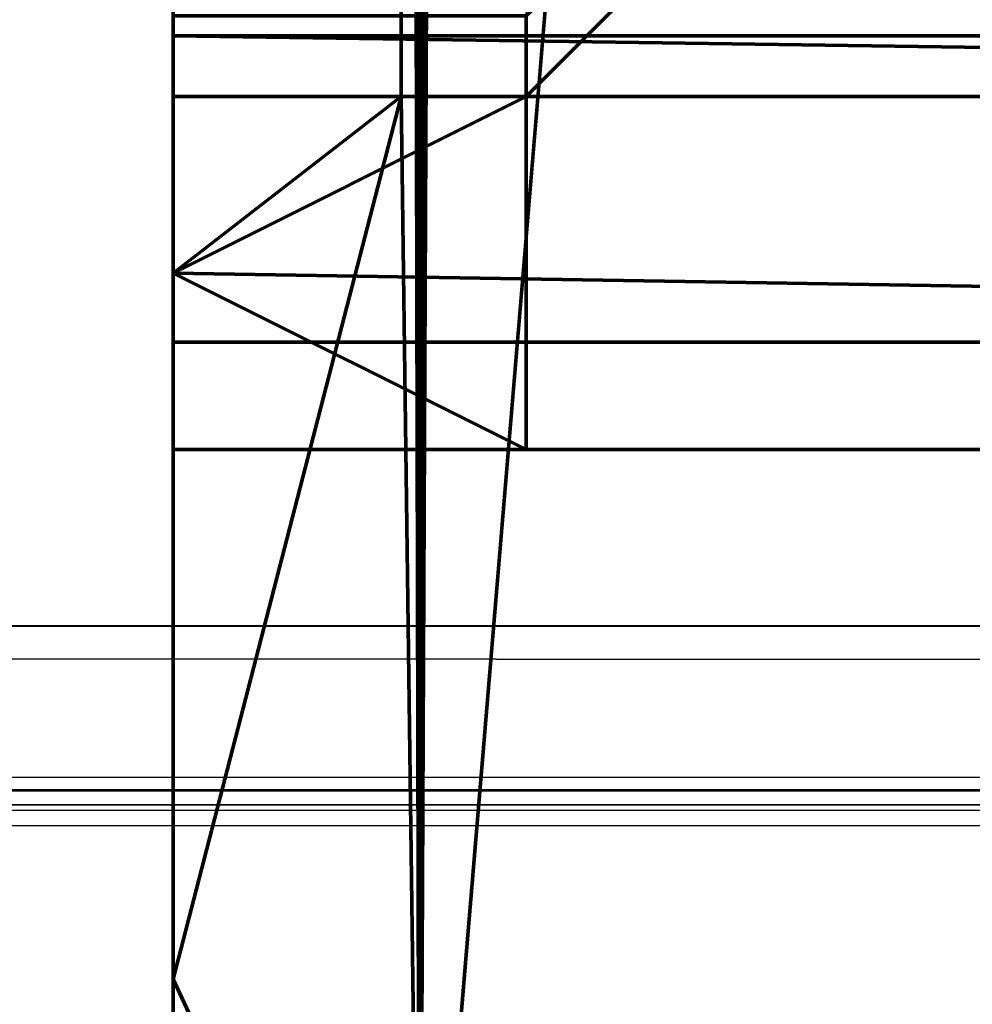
# Model space of a CAD drawing. Header units: millimetres. Extents: x -490 to 6690, y -115 to 132.
# Tile 188 of 256: x 1128.78 to 1130.13, y -22.54 to -21.14. Entities that reach past the tile are written whole.
import ezdxf

# ---------------------------------------------------------------- set-up
doc = ezdxf.new("R2010")
doc.units = ezdxf.units.MM
doc.layers.add('151', color=7, linetype='Continuous', true_color=0xffffff)

# ---------------------------------------------------------------- blocks, each defined once
blk = doc.blocks.new('UG_SURFACE_108')
at = {"layer": '151', "color": 46, "linetype": 'Continuous', "lineweight": 70}
for points in [[(1129.3492, -23.25, 1169.338), (1129.3492, -5.8323, 1169.338), (1129.3229, -11.75, 1169.25), (1129.3229, -21.25, 1169.25)], [(1129.4248, -5.9218, 1169.4839), (1129.3492, -5.8323, 1169.338), (1129.3492, -23.25, 1169.338)], [(1129.3229, -11.75, 1010.7501), (1129.3708, -5.8536, 1010.6663), (1129.3492, -23.25, 1010.6621)], [(1129.3492, -23.25, 1010.6621), (1129.3708, -5.8536, 1010.6663), (1129.4063, -5.9047, 1010.4828)], [(1129.3492, -23.25, 1010.6621), (1129.4063, -5.9047, 1010.4828), (1130.6754, -7.4023, 1008.101)], [(1129.3492, -23.25, 1169.338), (1130.6754, -23.25, 1171.899), (1130.6754, -7.4023, 1171.899), (1129.4248, -5.9218, 1169.4839)], [(1130.6754, -7.4023, 1008.101), (1130.6754, -23.25, 1008.101), (1129.3492, -23.25, 1010.6621)], [(1128.9999, -14.5, 1157.25), (1128.9999, -21.25, 1157.25), (1131, -21.25, 1157.25), (1131, -11.75, 1157.25)], [(1131, -11.75, 1022.75), (1131, -21.25, 1022.75), (1128.9999, -21.25, 1022.75), (1128.9999, -14.5, 1022.75)], [(1131, -11.75, 1169.25), (1131, -21.25, 1169.25), (1129.3229, -21.25, 1169.25), (1129.3229, -11.75, 1169.25)], [(1129.3492, -23.25, 1010.6621), (1129.3229, -21.25, 1010.7501), (1129.3229, -11.75, 1010.7501)], [(1131, -21.25, 1010.7501), (1131, -11.75, 1010.7501), (1129.3229, -11.75, 1010.7501), (1129.3229, -21.25, 1010.7501)], [(1128.9999, -14.5, 1050.5), (1128.9999, -21.5, 1050.5), (1128.9999, -21.5, 1051.5), (1128.9999, -21.25, 1051.5)], [(1128.9999, -21.25, 1051.5), (1128.9999, -21.25, 1059.5), (1128.9999, -14.5, 1060.5), (1128.9999, -14.5, 1050.5)], [(1128.9999, -14.5, 1030.5001), (1128.9999, -21.5, 1030.5001), (1128.9999, -21.5, 1031.5), (1128.9999, -21.25, 1031.5)], [(1128.9999, -21.25, 1031.5), (1128.9999, -21.25, 1039.5), (1128.9999, -14.5, 1040.5), (1128.9999, -14.5, 1030.5001)], [(1128.9999, -21.5, 1081.75), (1128.9999, -14.5, 1081.75), (1128.9999, -15.5, 1075.25), (1128.9999, -19.75, 1075.25)], [(1128.9999, -19.75, 1074.7499), (1128.9999, -15.5, 1074.7499), (1128.9999, -14.5, 1070.5), (1128.9999, -21.25, 1071.4999)], [(1128.9999, -14.5, 1070.5), (1128.9999, -21.5, 1070.5), (1128.9999, -21.5, 1071.4999), (1128.9999, -21.25, 1071.4999)], [(1128.9999, -21.25, 1029.5), (1128.9999, -14.5, 1030.5001), (1128.9999, -15.5, 1026.25), (1128.9999, -19.75, 1026.25)], [(1128.9999, -19.75, 1025.75), (1128.9999, -15.5, 1025.75), (1128.9999, -14.5, 1022.75), (1128.9999, -21.25, 1022.75)], [(1128.9999, -21.5, 1098.25), (1128.9999, -14.5, 1098.25), (1128.9999, -14.5, 1091.75), (1128.9999, -19.25, 1091.75)], [(1128.9999, -21.25, 1157.25), (1128.9999, -14.5, 1157.25), (1128.9999, -15.5, 1154.25), (1128.9999, -19.75, 1154.25)], [(1128.9999, -14.5, 1149.5), (1128.9999, -21.5, 1149.5), (1128.9999, -21.5, 1150.5001), (1128.9999, -21.25, 1150.5001)], [(1128.9999, -19.75, 1153.7499), (1128.9999, -15.5, 1153.7499), (1128.9999, -14.5, 1149.5), (1128.9999, -21.25, 1150.5001)], [(1128.9999, -14.5, 1149.5), (1128.9999, -14.5, 1139.5), (1128.9999, -21.25, 1140.4999), (1128.9999, -21.25, 1148.5)], [(1128.9999, -14.5, 1139.5), (1128.9999, -21.5, 1139.5), (1128.9999, -21.5, 1140.4999), (1128.9999, -21.25, 1140.4999)], [(1128.9999, -14.5, 1139.5), (1128.9999, -14.5, 1129.5), (1128.9999, -21.25, 1130.5), (1128.9999, -21.25, 1138.5)], [(1128.9999, -14.5, 1129.5), (1128.9999, -21.5, 1129.5), (1128.9999, -21.5, 1130.5), (1128.9999, -21.25, 1130.5)], [(1128.9999, -14.5, 1129.5), (1128.9999, -14.5, 1119.5), (1128.9999, -21.25, 1120.5), (1128.9999, -21.25, 1128.5)], [(1128.9999, -14.5, 1119.5), (1128.9999, -21.5, 1119.5), (1128.9999, -21.5, 1120.5), (1128.9999, -21.25, 1120.5)], [(1128.9999, -14.5, 1119.5), (1128.9999, -21.25, 1108.5), (1128.9999, -21.25, 1110.5)], [(1128.9999, -21.25, 1110.5), (1128.9999, -21.25, 1118.5), (1128.9999, -14.5, 1119.5)], [(1128.9999, -21.25, 1106.75), (1128.9999, -21.25, 1108.5), (1128.9999, -14.5, 1119.5), (1128.9999, -19.75, 1105.25)], [(1128.9999, -19.75, 1104.75), (1128.9999, -15.5, 1104.75), (1128.9999, -14.5, 1098.25), (1128.9999, -21.5, 1098.25)], [(1128.9999, -14.5, 1040.5), (1128.9999, -21.5, 1040.5), (1128.9999, -21.5, 1041.5), (1128.9999, -21.25, 1041.5)], [(1128.9999, -21.25, 1041.5), (1128.9999, -21.25, 1049.5), (1128.9999, -14.5, 1050.5), (1128.9999, -14.5, 1040.5)], [(1128.9999, -14.5, 1070.5), (1128.9999, -14.5, 1060.5), (1128.9999, -21.25, 1061.5), (1128.9999, -21.25, 1069.5)], [(1128.9999, -14.5, 1060.5), (1128.9999, -21.5, 1060.5), (1128.9999, -21.5, 1061.5), (1128.9999, -21.25, 1061.5)], [(1128.9999, -21.25, 1069.5), (1128.9999, -21.5, 1069.5), (1128.9999, -21.5, 1070.5), (1128.9999, -14.5, 1070.5)], [(1128.9999, -21.25, 1049.5), (1128.9999, -21.5, 1049.5), (1128.9999, -21.5, 1050.5), (1128.9999, -14.5, 1050.5)], [(1128.9999, -21.25, 1118.5), (1128.9999, -21.5, 1118.5), (1128.9999, -21.5, 1119.5), (1128.9999, -14.5, 1119.5)], [(1128.9999, -21.25, 1128.5), (1128.9999, -21.5, 1128.5), (1128.9999, -21.5, 1129.5), (1128.9999, -14.5, 1129.5)], [(1128.9999, -21.25, 1138.5), (1128.9999, -21.5, 1138.5), (1128.9999, -21.5, 1139.5), (1128.9999, -14.5, 1139.5)], [(1128.9999, -21.25, 1148.5), (1128.9999, -21.5, 1148.5), (1128.9999, -21.5, 1149.5), (1128.9999, -14.5, 1149.5)], [(1128.9999, -19.25, 1088.25), (1128.9999, -14.5, 1088.25), (1128.9999, -14.5, 1081.75), (1128.9999, -21.5, 1081.75)], [(1128.9999, -21.25, 1029.5), (1128.9999, -21.5, 1029.5), (1128.9999, -21.5, 1030.5001), (1128.9999, -14.5, 1030.5001)], [(1128.9999, -21.25, 1039.5), (1128.9999, -21.5, 1039.5), (1128.9999, -21.5, 1040.5), (1128.9999, -14.5, 1040.5)], [(1128.9999, -21.25, 1059.5), (1128.9999, -21.5, 1059.5), (1128.9999, -21.5, 1060.5), (1128.9999, -14.5, 1060.5)], [(1128.9999, -21.5, 1081.75), (1128.9999, -19.824, 1088.3641), (1128.9999, -19.25, 1088.25)], [(1128.9999, -19.25, 1091.75), (1128.9999, -19.824, 1091.6358), (1128.9999, -21.5, 1098.25)], [(1128.9999, -19.75, 1074.7499), (1128.9999, -21.25, 1073.2501), (1128.9999, -21.1358, 1073.824), (1128.9999, -20.8107, 1074.3107)], [(1128.9999, -19.75, 1074.7499), (1128.9999, -21.25, 1071.4999), (1128.9999, -21.25, 1073.2501)], [(1128.9999, -19.75, 1075.25), (1128.9999, -20.5154, 1075.0978), (1128.9999, -21.5, 1081.75)], [(1128.9999, -21.25, 1022.75), (1128.9999, -20.5154, 1025.9023), (1128.9999, -19.75, 1025.75)], [(1128.9999, -20.8107, 1026.6893), (1128.9999, -21.1358, 1027.176), (1128.9999, -21.25, 1027.75), (1128.9999, -19.75, 1026.25)], [(1128.9999, -21.25, 1027.75), (1128.9999, -21.25, 1029.5), (1128.9999, -19.75, 1026.25)], [(1128.9999, -19.75, 1153.7499), (1128.9999, -21.25, 1152.2501), (1128.9999, -21.1358, 1152.824), (1128.9999, -20.8107, 1153.3107)], [(1128.9999, -19.75, 1154.25), (1128.9999, -20.5154, 1154.0978), (1128.9999, -21.25, 1157.25)], [(1128.9999, -19.75, 1153.7499), (1128.9999, -21.25, 1150.5001), (1128.9999, -21.25, 1152.2501)], [(1128.9999, -20.8107, 1105.6893), (1128.9999, -21.1358, 1106.176), (1128.9999, -21.25, 1106.75), (1128.9999, -19.75, 1105.25)], [(1128.9999, -21.5, 1098.25), (1128.9999, -20.5154, 1104.9023), (1128.9999, -19.75, 1104.75)], [(1128.9999, -21.5, 1098.25), (1128.9999, -19.824, 1091.6358), (1128.9999, -20.3107, 1091.3106)], [(1128.9999, -20.3107, 1088.6893), (1128.9999, -19.824, 1088.3641), (1128.9999, -21.5, 1081.75)], [(1128.9999, -21.5, 1081.75), (1128.9999, -20.6358, 1089.1759), (1128.9999, -20.3107, 1088.6893)], [(1128.9999, -20.3107, 1091.3106), (1128.9999, -20.6358, 1090.824), (1128.9999, -21.5, 1098.25)], [(1135, -21.1642, 1153.6642), (1128.9999, -21.1642, 1153.6642), (1128.9999, -20.5154, 1154.0978), (1135, -20.5154, 1154.0978)], [(1135, -20.5154, 1104.9023), (1128.9999, -20.5154, 1104.9023), (1128.9999, -21.1642, 1105.3358), (1135, -21.1642, 1105.3358)], [(1135, -20.5154, 1025.9023), (1128.9999, -20.5154, 1025.9023), (1128.9999, -21.1642, 1026.3358), (1135, -21.1642, 1026.3358)], [(1135, -21.1642, 1074.6642), (1128.9999, -21.1642, 1074.6642), (1128.9999, -20.5154, 1075.0978), (1135, -20.5154, 1075.0978)], [(1128.9999, -20.5154, 1075.0978), (1128.9999, -21.1642, 1074.6642), (1128.9999, -21.5, 1081.75)], [(1128.9999, -21.1642, 1026.3358), (1128.9999, -20.5154, 1025.9023), (1128.9999, -21.25, 1022.75)], [(1128.9999, -21.25, 1157.25), (1128.9999, -20.5154, 1154.0978), (1128.9999, -21.1642, 1153.6642)], [(1128.9999, -21.5, 1098.25), (1128.9999, -21.1642, 1105.3358), (1128.9999, -20.5154, 1104.9023)], [(1128.9999, -21.5, 1098.25), (1128.9999, -20.6358, 1090.824), (1128.9999, -20.75, 1090.25)], [(1128.9999, -20.75, 1089.7501), (1128.9999, -20.6358, 1089.1759), (1128.9999, -21.5, 1081.75)], [(1129.5, -21.1358, 1152.824), (1129.5, -21.25, 1152.2501), (1130, -20.75, 1152.2501), (1130, -20.6739, 1152.6327)], [(1129.5, -21.25, 1106.75), (1129.5, -21.1358, 1106.176), (1130, -20.6739, 1106.3673), (1130, -20.75, 1106.75)], [(1129.5, -21.25, 1027.75), (1129.5, -21.1358, 1027.176), (1130, -20.6739, 1027.3674), (1130, -20.75, 1027.75)], [(1129.5, -21.1358, 1073.824), (1129.5, -21.25, 1073.2501), (1130, -20.75, 1073.2501), (1130, -20.6739, 1073.6327)], [(1128.9999, -20.75, 1090.25), (1128.9999, -20.75, 1089.7501), (1128.9999, -21.5, 1081.75), (1128.9999, -21.5, 1098.25)], [(1130, -20.75, 1152.2501), (1129.5, -21.25, 1140.4999), (1129.5, -21.25, 1138.5)], [(1130, -20.75, 1152.2501), (1129.5, -21.25, 1150.5001), (1129.5, -21.25, 1148.5)], [(1130, -20.75, 1106.75), (1129.5, -21.25, 1110.5), (1129.5, -21.25, 1108.5)], [(1130, -20.75, 1106.75), (1129.5, -21.25, 1120.5), (1129.5, -21.25, 1118.5)], [(1130, -20.75, 1106.75), (1130, -20.75, 1152.2501), (1129.5, -21.25, 1130.5), (1129.5, -21.25, 1128.5)], [(1129.5, -21.25, 1148.5), (1129.5, -21.25, 1140.4999), (1130, -20.75, 1152.2501)], [(1129.5, -21.25, 1118.5), (1129.5, -21.25, 1110.5), (1130, -20.75, 1106.75)], [(1129.5, -21.25, 1138.5), (1129.5, -21.25, 1130.5), (1130, -20.75, 1152.2501)], [(1129.5, -21.25, 1128.5), (1129.5, -21.25, 1120.5), (1130, -20.75, 1106.75)], [(1130, -20.75, 1152.2501), (1129.5, -21.25, 1152.2501), (1129.5, -21.25, 1150.5001)], [(1129.5, -21.25, 1108.5), (1129.5, -21.25, 1106.75), (1130, -20.75, 1106.75)], [(1130, -20.75, 1027.75), (1129.5, -21.25, 1039.5), (1129.5, -21.25, 1031.5)], [(1130, -20.75, 1027.75), (1129.5, -21.25, 1049.5), (1129.5, -21.25, 1041.5)], [(1130, -20.75, 1073.2501), (1129.5, -21.25, 1069.5), (1129.5, -21.25, 1061.5)], [(1129.5, -21.25, 1041.5), (1129.5, -21.25, 1039.5), (1130, -20.75, 1027.75)], [(1130, -20.75, 1073.2501), (1129.5, -21.25, 1059.5), (1129.5, -21.25, 1051.5)], [(1130, -20.75, 1073.2501), (1129.5, -21.25, 1071.4999), (1129.5, -21.25, 1069.5)], [(1129.5, -21.25, 1051.5), (1129.5, -21.25, 1049.5), (1130, -20.75, 1027.75), (1130, -20.75, 1073.2501)], [(1130, -20.75, 1073.2501), (1129.5, -21.25, 1073.2501), (1129.5, -21.25, 1071.4999)], [(1129.5, -21.25, 1061.5), (1129.5, -21.25, 1059.5), (1130, -20.75, 1073.2501)], [(1129.5, -21.25, 1031.5), (1129.5, -21.25, 1029.5), (1130, -20.75, 1027.75)], [(1129.5, -21.25, 1029.5), (1129.5, -21.25, 1027.75), (1130, -20.75, 1027.75)], [(1129.5, -21.1358, 1152.824), (1128.9999, -21.1358, 1152.824), (1128.9999, -21.25, 1152.2501), (1129.5, -21.25, 1152.2501)], [(1129.5, -21.25, 1106.75), (1128.9999, -21.25, 1106.75), (1128.9999, -21.1358, 1106.176), (1129.5, -21.1358, 1106.176)], [(1129.5, -21.25, 1027.75), (1128.9999, -21.25, 1027.75), (1128.9999, -21.1358, 1027.176), (1129.5, -21.1358, 1027.176)], [(1129.5, -21.1358, 1073.824), (1128.9999, -21.1358, 1073.824), (1128.9999, -21.25, 1073.2501), (1129.5, -21.25, 1073.2501)], [(1128.9999, -21.1642, 1153.6642), (1135, -21.1642, 1153.6642), (1135, -21.25, 1153.5358)], [(1135, -21.25, 1153.5358), (1135, -21.5978, 1153.0154), (1128.9999, -21.5, 1153.1616), (1128.9999, -21.1642, 1153.6642)], [(1128.9999, -21.1642, 1105.3358), (1128.9999, -21.5, 1105.8383), (1135, -21.5978, 1105.9847), (1135, -21.25, 1105.4642)], [(1135, -21.25, 1105.4642), (1135, -21.1642, 1105.3358), (1128.9999, -21.1642, 1105.3358)], [(1128.9999, -21.1642, 1026.3358), (1128.9999, -21.5, 1026.8383), (1135, -21.5978, 1026.9847), (1135, -21.25, 1026.4642)], [(1135, -21.25, 1026.4642), (1135, -21.1642, 1026.3358), (1128.9999, -21.1642, 1026.3358)], [(1128.9999, -21.1642, 1074.6642), (1135, -21.1642, 1074.6642), (1135, -21.25, 1074.5358)], [(1135, -21.25, 1074.5358), (1135, -21.5978, 1074.0154), (1128.9999, -21.5, 1074.1616), (1128.9999, -21.1642, 1074.6642)], [(1128.9999, -21.25, 1022.75), (1128.9999, -21.5, 1026.8383), (1128.9999, -21.1642, 1026.3358)], [(1128.9999, -21.5, 1098.25), (1128.9999, -21.5, 1105.8383), (1128.9999, -21.1642, 1105.3358)], [(1128.9999, -21.1642, 1153.6642), (1128.9999, -21.5, 1153.1616), (1128.9999, -21.25, 1157.25)], [(1128.9999, -21.1642, 1074.6642), (1128.9999, -21.5, 1074.1616), (1128.9999, -21.5, 1081.75)], [(1128.9999, -21.25, 1160.625), (1131, -21.25, 1165.2499), (1131, -21.25, 1160.75)], [(1131, -21.25, 1165.2499), (1128.9999, -21.25, 1160.625), (1128.9999, -21.25, 1167.0001)], [(1128.9999, -21.25, 1167.0001), (1129.3229, -21.25, 1169.25), (1131, -21.25, 1169.25), (1131, -21.25, 1165.2499)], [(1131, -21.25, 1160.75), (1131, -21.25, 1157.25), (1128.9999, -21.25, 1157.25), (1128.9999, -21.25, 1160.625)], [(1129.3229, -21.25, 1169.25), (1128.9999, -21.5, 1167.0001), (1128.9999, -22.5, 1167.0001)], [(1128.9999, -22.5, 1167.0001), (1129.3492, -23.25, 1169.338), (1129.3229, -21.25, 1169.25)], [(1129.3229, -21.25, 1169.25), (1128.9999, -21.25, 1167.0001), (1128.9999, -21.5, 1167.0001)], [(1129.3229, -21.25, 1010.7501), (1129.3492, -23.25, 1010.6621), (1128.9999, -22.5, 1013)], [(1128.9999, -22.5, 1013), (1128.9999, -21.5, 1013), (1129.3229, -21.25, 1010.7501)], [(1128.9999, -21.5, 1013), (1128.9999, -21.25, 1013), (1129.3229, -21.25, 1010.7501)], [(1128.9999, -21.25, 1013), (1131, -21.25, 1019.25), (1131, -21.25, 1014.75)], [(1128.9999, -21.25, 1013), (1128.9999, -21.25, 1022.75), (1131, -21.25, 1022.75), (1131, -21.25, 1019.25)], [(1131, -21.25, 1014.75), (1131, -21.25, 1010.7501), (1129.3229, -21.25, 1010.7501), (1128.9999, -21.25, 1013)], [(1129.5, -21.25, 1150.5001), (1129.5, -21.25, 1152.2501), (1128.9999, -21.25, 1152.2501), (1128.9999, -21.25, 1150.5001)], [(1129.5, -21.25, 1106.75), (1129.5, -21.25, 1108.5), (1128.9999, -21.25, 1108.5), (1128.9999, -21.25, 1106.75)], [(1129.5, -21.25, 1150.5001), (1128.9999, -21.25, 1150.5001), (1128.9999, -21.5, 1150.5001)], [(1128.9999, -21.5, 1150.5001), (1128.9999, -21.75, 1150.5001), (1129.5, -21.75, 1150.5001), (1129.5, -21.25, 1150.5001)], [(1129.5, -21.25, 1148.5), (1129.5, -21.75, 1148.5), (1128.9999, -21.75, 1148.5), (1128.9999, -21.5, 1148.5)], [(1128.9999, -21.5, 1148.5), (1128.9999, -21.25, 1148.5), (1129.5, -21.25, 1148.5)], [(1129.5, -21.25, 1140.4999), (1129.5, -21.25, 1148.5), (1128.9999, -21.25, 1148.5), (1128.9999, -21.25, 1140.4999)], [(1129.5, -21.25, 1140.4999), (1128.9999, -21.25, 1140.4999), (1128.9999, -21.5, 1140.4999)], [(1128.9999, -21.5, 1140.4999), (1128.9999, -21.75, 1140.4999), (1129.5, -21.75, 1140.4999), (1129.5, -21.25, 1140.4999)], [(1129.5, -21.25, 1138.5), (1129.5, -21.75, 1138.5), (1128.9999, -21.75, 1138.5), (1128.9999, -21.5, 1138.5)], [(1128.9999, -21.5, 1138.5), (1128.9999, -21.25, 1138.5), (1129.5, -21.25, 1138.5)], [(1129.5, -21.25, 1130.5), (1129.5, -21.25, 1138.5), (1128.9999, -21.25, 1138.5), (1128.9999, -21.25, 1130.5)], [(1129.5, -21.25, 1130.5), (1128.9999, -21.25, 1130.5), (1128.9999, -21.5, 1130.5)], [(1128.9999, -21.5, 1130.5), (1128.9999, -21.75, 1130.5), (1129.5, -21.75, 1130.5), (1129.5, -21.25, 1130.5)], [(1129.5, -21.25, 1128.5), (1129.5, -21.75, 1128.5), (1128.9999, -21.75, 1128.5), (1128.9999, -21.5, 1128.5)], [(1128.9999, -21.5, 1128.5), (1128.9999, -21.25, 1128.5), (1129.5, -21.25, 1128.5)], [(1129.5, -21.25, 1120.5), (1129.5, -21.25, 1128.5), (1128.9999, -21.25, 1128.5), (1128.9999, -21.25, 1120.5)], [(1129.5, -21.75, 1120.5), (1129.5, -21.25, 1120.5), (1128.9999, -21.25, 1120.5), (1128.9999, -21.5, 1120.5)], [(1129.5, -21.25, 1118.5), (1129.5, -21.75, 1118.5), (1128.9999, -21.75, 1118.5), (1128.9999, -21.5, 1118.5)], [(1128.9999, -21.5, 1118.5), (1128.9999, -21.25, 1118.5), (1129.5, -21.25, 1118.5)], [(1129.5, -21.25, 1108.5), (1129.5, -21.75, 1108.5), (1128.9999, -21.75, 1108.5), (1128.9999, -21.5, 1108.5)], [(1128.9999, -21.5, 1108.5), (1128.9999, -21.25, 1108.5), (1129.5, -21.25, 1108.5)], [(1129.5, -21.25, 1110.5), (1129.5, -21.25, 1118.5), (1128.9999, -21.25, 1118.5), (1128.9999, -21.25, 1110.5)], [(1129.5, -21.25, 1110.5), (1128.9999, -21.25, 1110.5), (1128.9999, -21.5, 1110.5)], [(1128.9999, -21.5, 1110.5), (1128.9999, -21.75, 1110.5), (1129.5, -21.75, 1110.5), (1129.5, -21.25, 1110.5)], [(1129.5, -21.25, 1027.75), (1129.5, -21.25, 1029.5), (1128.9999, -21.25, 1029.5), (1128.9999, -21.25, 1027.75)], [(1128.9999, -21.5, 1029.5), (1128.9999, -21.25, 1029.5), (1129.5, -21.25, 1029.5), (1129.5, -21.75, 1029.5)], [(1129.5, -21.25, 1031.5), (1128.9999, -21.25, 1031.5), (1128.9999, -21.5, 1031.5)], [(1128.9999, -21.5, 1031.5), (1128.9999, -21.75, 1031.5), (1129.5, -21.75, 1031.5), (1129.5, -21.25, 1031.5)], [(1129.5, -21.25, 1031.5), (1129.5, -21.25, 1039.5), (1128.9999, -21.25, 1039.5), (1128.9999, -21.25, 1031.5)], [(1129.5, -21.25, 1039.5), (1129.5, -21.75, 1039.5), (1128.9999, -21.75, 1039.5), (1128.9999, -21.5, 1039.5)], [(1128.9999, -21.5, 1039.5), (1128.9999, -21.25, 1039.5), (1129.5, -21.25, 1039.5)], [(1129.5, -21.25, 1041.5), (1128.9999, -21.25, 1041.5), (1128.9999, -21.5, 1041.5)], [(1128.9999, -21.5, 1041.5), (1128.9999, -21.75, 1041.5), (1129.5, -21.75, 1041.5), (1129.5, -21.25, 1041.5)], [(1129.5, -21.25, 1041.5), (1129.5, -21.25, 1049.5), (1128.9999, -21.25, 1049.5), (1128.9999, -21.25, 1041.5)], [(1128.9999, -21.5, 1049.5), (1128.9999, -21.25, 1049.5), (1129.5, -21.25, 1049.5), (1129.5, -21.75, 1049.5)], [(1129.5, -21.25, 1051.5), (1128.9999, -21.25, 1051.5), (1128.9999, -21.5, 1051.5)], [(1128.9999, -21.5, 1051.5), (1128.9999, -21.75, 1051.5), (1129.5, -21.75, 1051.5), (1129.5, -21.25, 1051.5)], [(1129.5, -21.25, 1051.5), (1129.5, -21.25, 1059.5), (1128.9999, -21.25, 1059.5), (1128.9999, -21.25, 1051.5)], [(1128.9999, -21.5, 1059.5), (1128.9999, -21.25, 1059.5), (1129.5, -21.25, 1059.5), (1129.5, -21.75, 1059.5)], [(1129.5, -21.25, 1061.5), (1128.9999, -21.25, 1061.5), (1128.9999, -21.5, 1061.5)], [(1128.9999, -21.5, 1061.5), (1128.9999, -21.75, 1061.5), (1129.5, -21.75, 1061.5), (1129.5, -21.25, 1061.5)], [(1129.5, -21.25, 1061.5), (1129.5, -21.25, 1069.5), (1128.9999, -21.25, 1069.5), (1128.9999, -21.25, 1061.5)], [(1129.5, -21.25, 1069.5), (1129.5, -21.75, 1069.5), (1128.9999, -21.75, 1069.5), (1128.9999, -21.5, 1069.5)], [(1128.9999, -21.5, 1069.5), (1128.9999, -21.25, 1069.5), (1129.5, -21.25, 1069.5)], [(1129.5, -21.25, 1071.4999), (1128.9999, -21.25, 1071.4999), (1128.9999, -21.5, 1071.4999)], [(1128.9999, -21.5, 1071.4999), (1128.9999, -21.75, 1071.4999), (1129.5, -21.75, 1071.4999), (1129.5, -21.25, 1071.4999)], [(1129.5, -21.25, 1071.4999), (1129.5, -21.25, 1073.2501), (1128.9999, -21.25, 1073.2501), (1128.9999, -21.25, 1071.4999)], [(1128.9999, -21.25, 1022.75), (1128.9999, -21.25, 1013), (1128.9999, -21.5, 1013), (1128.9999, -21.5, 1026.8383)], [(1128.9999, -21.5, 1153.1616), (1128.9999, -21.5, 1160.625), (1128.9999, -21.25, 1160.625), (1128.9999, -21.25, 1157.25)], [(1128.9999, -21.25, 1108.5), (1128.9999, -21.5, 1108.5), (1128.9999, -21.5, 1110.5), (1128.9999, -21.25, 1110.5)], [(1128.9999, -21.25, 1160.625), (1128.9999, -21.5, 1160.625), (1128.9999, -21.5, 1167.0001), (1128.9999, -21.25, 1167.0001)], [(1129.5, -21.25, 1148.5), (1129.5, -21.25, 1150.5001), (1129.5, -21.75, 1150.5001), (1129.5, -21.75, 1148.5)], [(1129.5, -21.25, 1138.5), (1129.5, -21.25, 1140.4999), (1129.5, -21.75, 1140.4999), (1129.5, -21.75, 1138.5)], [(1129.5, -21.25, 1128.5), (1129.5, -21.25, 1130.5), (1129.5, -21.75, 1130.5), (1129.5, -21.75, 1128.5)], [(1129.5, -21.25, 1118.5), (1129.5, -21.25, 1120.5), (1129.5, -21.75, 1120.5), (1129.5, -21.75, 1118.5)], [(1129.5, -21.25, 1108.5), (1129.5, -21.25, 1110.5), (1129.5, -21.75, 1110.5), (1129.5, -21.75, 1108.5)], [(1129.5, -21.75, 1031.5), (1129.5, -21.75, 1029.5), (1129.5, -21.25, 1029.5), (1129.5, -21.25, 1031.5)], [(1129.5, -21.75, 1041.5), (1129.5, -21.75, 1039.5), (1129.5, -21.25, 1039.5), (1129.5, -21.25, 1041.5)], [(1129.5, -21.75, 1051.5), (1129.5, -21.75, 1049.5), (1129.5, -21.25, 1049.5), (1129.5, -21.25, 1051.5)], [(1129.5, -21.75, 1061.5), (1129.5, -21.75, 1059.5), (1129.5, -21.25, 1059.5), (1129.5, -21.25, 1061.5)], [(1129.5, -21.25, 1069.5), (1129.5, -21.25, 1071.4999), (1129.5, -21.75, 1071.4999), (1129.5, -21.75, 1069.5)], [(1135, -21.5978, 1153.0154), (1128.9999, -21.5978, 1153.0154), (1128.9999, -21.5, 1153.1616)], [(1128.9999, -21.5, 1105.8383), (1128.9999, -21.5978, 1105.9847), (1135, -21.5978, 1105.9847)], [(1128.9999, -21.5, 1026.8383), (1128.9999, -21.5978, 1026.9847), (1135, -21.5978, 1026.9847)], [(1135, -21.5978, 1074.0154), (1128.9999, -21.5978, 1074.0154), (1128.9999, -21.5, 1074.1616)], [(1128.9999, -21.5, 1120.5), (1128.9999, -21.75, 1120.5), (1129.5, -21.75, 1120.5)], [(1129.5, -21.75, 1029.5), (1128.9999, -21.75, 1029.5), (1128.9999, -21.5, 1029.5)], [(1129.5, -21.75, 1049.5), (1128.9999, -21.75, 1049.5), (1128.9999, -21.5, 1049.5)], [(1129.5, -21.75, 1059.5), (1128.9999, -21.75, 1059.5), (1128.9999, -21.5, 1059.5)], [(1128.9999, -22.5, 1060.5), (1128.9999, -21.5, 1060.5), (1128.9999, -21.5, 1059.5), (1128.9999, -21.75, 1059.5)], [(1128.9999, -22.5, 1040.5), (1128.9999, -21.5, 1040.5), (1128.9999, -21.5, 1039.5), (1128.9999, -21.75, 1039.5)], [(1128.9999, -22.5, 1030.5001), (1128.9999, -21.5, 1030.5001), (1128.9999, -21.5, 1029.5), (1128.9999, -21.75, 1029.5)], [(1128.9999, -22.5, 1081.75), (1128.9999, -21.5, 1081.75), (1128.9999, -21.5, 1074.1616), (1128.9999, -21.5978, 1074.0154)], [(1128.9999, -22.5, 1160.625), (1128.9999, -21.5, 1160.625), (1128.9999, -21.5, 1153.1616), (1128.9999, -21.5978, 1153.0154)], [(1128.9999, -22.5, 1149.5), (1128.9999, -21.5, 1149.5), (1128.9999, -21.5, 1148.5), (1128.9999, -21.75, 1148.5)], [(1128.9999, -22.5, 1139.5), (1128.9999, -21.5, 1139.5), (1128.9999, -21.5, 1138.5), (1128.9999, -21.75, 1138.5)], [(1128.9999, -22.5, 1129.5), (1128.9999, -21.5, 1129.5), (1128.9999, -21.5, 1128.5), (1128.9999, -21.75, 1128.5)], [(1128.9999, -21.75, 1110.5), (1128.9999, -21.5, 1110.5), (1128.9999, -21.5, 1108.5), (1128.9999, -21.75, 1108.5)], [(1128.9999, -22.5, 1119.5), (1128.9999, -21.5, 1119.5), (1128.9999, -21.5, 1118.5), (1128.9999, -21.75, 1118.5)], [(1128.9999, -22.5, 1050.5), (1128.9999, -21.5, 1050.5), (1128.9999, -21.5, 1049.5), (1128.9999, -21.75, 1049.5)], [(1128.9999, -22.5, 1070.5), (1128.9999, -21.5, 1070.5), (1128.9999, -21.5, 1069.5), (1128.9999, -21.75, 1069.5)], [(1128.9999, -21.75, 1061.5), (1128.9999, -21.5, 1061.5), (1128.9999, -21.5, 1060.5), (1128.9999, -22.5, 1060.5)], [(1128.9999, -21.75, 1041.5), (1128.9999, -21.5, 1041.5), (1128.9999, -21.5, 1040.5), (1128.9999, -22.5, 1040.5)], [(1128.9999, -21.5978, 1105.9847), (1128.9999, -21.5, 1105.8383), (1128.9999, -21.5, 1098.25), (1128.9999, -22.5, 1098.25)], [(1128.9999, -21.75, 1120.5), (1128.9999, -21.5, 1120.5), (1128.9999, -21.5, 1119.5), (1128.9999, -22.5, 1119.5)], [(1128.9999, -21.75, 1130.5), (1128.9999, -21.5, 1130.5), (1128.9999, -21.5, 1129.5), (1128.9999, -22.5, 1129.5)], [(1128.9999, -21.75, 1140.4999), (1128.9999, -21.5, 1140.4999), (1128.9999, -21.5, 1139.5), (1128.9999, -22.5, 1139.5)], [(1128.9999, -21.75, 1150.5001), (1128.9999, -21.5, 1150.5001), (1128.9999, -21.5, 1149.5), (1128.9999, -22.5, 1149.5)], [(1128.9999, -21.75, 1071.4999), (1128.9999, -21.5, 1071.4999), (1128.9999, -21.5, 1070.5), (1128.9999, -22.5, 1070.5)], [(1128.9999, -21.5978, 1026.9847), (1128.9999, -21.5, 1026.8383), (1128.9999, -21.5, 1013), (1128.9999, -22.5, 1013)], [(1128.9999, -21.75, 1031.5), (1128.9999, -21.5, 1031.5), (1128.9999, -21.5, 1030.5001), (1128.9999, -22.5, 1030.5001)], [(1128.9999, -21.75, 1051.5), (1128.9999, -21.5, 1051.5), (1128.9999, -21.5, 1050.5), (1128.9999, -22.5, 1050.5)], [(1128.9999, -22.5, 1081.75), (1128.9999, -22.5, 1098.25), (1128.9999, -21.5, 1098.25), (1128.9999, -21.5, 1081.75)], [(1128.9999, -22.5, 1160.625), (1128.9999, -22.5, 1167.0001), (1128.9999, -21.5, 1167.0001), (1128.9999, -21.5, 1160.625)], [(1135, -21.75, 1152.2501), (1128.9999, -21.75, 1152.2501), (1128.9999, -21.5978, 1153.0154), (1135, -21.5978, 1153.0154)], [(1135, -21.5978, 1105.9847), (1128.9999, -21.5978, 1105.9847), (1128.9999, -21.75, 1106.75), (1135, -21.75, 1106.75)], [(1135, -21.5978, 1026.9847), (1128.9999, -21.5978, 1026.9847), (1128.9999, -21.75, 1027.75), (1135, -21.75, 1027.75)], [(1135, -21.75, 1073.2501), (1128.9999, -21.75, 1073.2501), (1128.9999, -21.5978, 1074.0154), (1135, -21.5978, 1074.0154)], [(1128.9999, -21.75, 1027.75), (1128.9999, -21.5978, 1026.9847), (1128.9999, -22.5, 1013), (1128.9999, -22.5, 1030.5001)], [(1128.9999, -22.5, 1081.75), (1128.9999, -21.5978, 1074.0154), (1128.9999, -21.75, 1073.2501)], [(1128.9999, -22.5, 1160.625), (1128.9999, -21.5978, 1153.0154), (1128.9999, -21.75, 1152.2501)], [(1128.9999, -21.75, 1106.75), (1128.9999, -21.5978, 1105.9847), (1128.9999, -22.5, 1098.25)], [(1129.5, -21.75, 1140.4999), (1128.9999, -21.75, 1140.4999), (1128.9999, -21.75, 1148.5), (1129.5, -21.75, 1148.5)], [(1129.5, -21.75, 1130.5), (1128.9999, -21.75, 1130.5), (1128.9999, -21.75, 1138.5), (1129.5, -21.75, 1138.5)], [(1129.5, -21.75, 1120.5), (1128.9999, -21.75, 1120.5), (1128.9999, -21.75, 1128.5), (1129.5, -21.75, 1128.5)], [(1129.5, -21.75, 1110.5), (1128.9999, -21.75, 1110.5), (1128.9999, -21.75, 1118.5), (1129.5, -21.75, 1118.5)], [(1135, -21.75, 1106.75), (1128.9999, -21.75, 1106.75), (1128.9999, -21.75, 1108.5), (1129.5, -21.75, 1108.5)], [(1129.5, -21.75, 1150.5001), (1128.9999, -21.75, 1150.5001), (1128.9999, -21.75, 1152.2501), (1135, -21.75, 1152.2501)], [(1129.5, -21.75, 1051.5), (1128.9999, -21.75, 1051.5), (1128.9999, -21.75, 1059.5), (1129.5, -21.75, 1059.5)], [(1129.5, -21.75, 1041.5), (1128.9999, -21.75, 1041.5), (1128.9999, -21.75, 1049.5), (1129.5, -21.75, 1049.5)], [(1129.5, -21.75, 1031.5), (1128.9999, -21.75, 1031.5), (1128.9999, -21.75, 1039.5), (1129.5, -21.75, 1039.5)], [(1129.5, -21.75, 1061.5), (1128.9999, -21.75, 1061.5), (1128.9999, -21.75, 1069.5), (1129.5, -21.75, 1069.5)], [(1135, -21.75, 1027.75), (1128.9999, -21.75, 1027.75), (1128.9999, -21.75, 1029.5), (1129.5, -21.75, 1029.5)], [(1129.5, -21.75, 1071.4999), (1128.9999, -21.75, 1071.4999), (1128.9999, -21.75, 1073.2501), (1135, -21.75, 1073.2501)], [(1128.9999, -22.5, 1050.5), (1128.9999, -22.5, 1060.5), (1128.9999, -21.75, 1059.5), (1128.9999, -21.75, 1051.5)], [(1128.9999, -22.5, 1030.5001), (1128.9999, -22.5, 1040.5), (1128.9999, -21.75, 1039.5), (1128.9999, -21.75, 1031.5)], [(1128.9999, -22.5, 1030.5001), (1128.9999, -21.75, 1029.5), (1128.9999, -21.75, 1027.75)], [(1128.9999, -21.75, 1073.2501), (1128.9999, -21.75, 1071.4999), (1128.9999, -22.5, 1070.5), (1128.9999, -22.5, 1081.75)], [(1128.9999, -21.75, 1152.2501), (1128.9999, -21.75, 1150.5001), (1128.9999, -22.5, 1149.5), (1128.9999, -22.5, 1160.625)], [(1128.9999, -22.5, 1139.5), (1128.9999, -22.5, 1149.5), (1128.9999, -21.75, 1148.5), (1128.9999, -21.75, 1140.4999)], [(1128.9999, -22.5, 1129.5), (1128.9999, -22.5, 1139.5), (1128.9999, -21.75, 1138.5), (1128.9999, -21.75, 1130.5)], [(1128.9999, -22.5, 1119.5), (1128.9999, -22.5, 1129.5), (1128.9999, -21.75, 1128.5), (1128.9999, -21.75, 1120.5)], [(1128.9999, -22.5, 1098.25), (1128.9999, -21.75, 1110.5), (1128.9999, -21.75, 1108.5)], [(1128.9999, -21.75, 1108.5), (1128.9999, -21.75, 1106.75), (1128.9999, -22.5, 1098.25)], [(1128.9999, -22.5, 1098.25), (1128.9999, -22.5, 1119.5), (1128.9999, -21.75, 1118.5), (1128.9999, -21.75, 1110.5)], [(1128.9999, -22.5, 1040.5), (1128.9999, -22.5, 1050.5), (1128.9999, -21.75, 1049.5), (1128.9999, -21.75, 1041.5)], [(1128.9999, -22.5, 1060.5), (1128.9999, -22.5, 1070.5), (1128.9999, -21.75, 1069.5), (1128.9999, -21.75, 1061.5)], [(1135, -21.75, 1152.2501), (1129.5, -21.75, 1140.4999), (1129.5, -21.75, 1148.5)], [(1129.5, -21.75, 1148.5), (1129.5, -21.75, 1150.5001), (1135, -21.75, 1152.2501)], [(1135, -21.75, 1152.2501), (1129.5, -21.75, 1130.5), (1129.5, -21.75, 1138.5)], [(1129.5, -21.75, 1138.5), (1129.5, -21.75, 1140.4999), (1135, -21.75, 1152.2501)], [(1135, -21.75, 1152.2501), (1129.5, -21.75, 1120.5), (1129.5, -21.75, 1128.5)], [(1129.5, -21.75, 1128.5), (1129.5, -21.75, 1130.5), (1135, -21.75, 1152.2501)], [(1135, -21.75, 1152.2501), (1129.5, -21.75, 1110.5), (1129.5, -21.75, 1118.5)], [(1129.5, -21.75, 1118.5), (1129.5, -21.75, 1120.5), (1135, -21.75, 1152.2501)], [(1135, -21.75, 1152.2501), (1135, -21.75, 1106.75), (1129.5, -21.75, 1108.5), (1129.5, -21.75, 1110.5)], [(1135, -21.75, 1073.2501), (1129.5, -21.75, 1051.5), (1129.5, -21.75, 1059.5)], [(1135, -21.75, 1073.2501), (1129.5, -21.75, 1041.5), (1129.5, -21.75, 1049.5)], [(1129.5, -21.75, 1049.5), (1129.5, -21.75, 1051.5), (1135, -21.75, 1073.2501)], [(1135, -21.75, 1073.2501), (1129.5, -21.75, 1031.5), (1129.5, -21.75, 1039.5)], [(1129.5, -21.75, 1039.5), (1129.5, -21.75, 1041.5), (1135, -21.75, 1073.2501)], [(1135, -21.75, 1073.2501), (1129.5, -21.75, 1061.5), (1129.5, -21.75, 1069.5)], [(1129.5, -21.75, 1069.5), (1129.5, -21.75, 1071.4999), (1135, -21.75, 1073.2501)], [(1135, -21.75, 1073.2501), (1135, -21.75, 1027.75), (1129.5, -21.75, 1029.5), (1129.5, -21.75, 1031.5)], [(1129.5, -21.75, 1059.5), (1129.5, -21.75, 1061.5), (1135, -21.75, 1073.2501)], [(1128.9999, -22.5, 1167.0001), (1128.9999, -23.25, 1167.0001), (1129.3492, -23.25, 1169.338)], [(1129.3492, -23.25, 1010.6621), (1128.9999, -23.25, 1013), (1128.9999, -22.5, 1013)], [(1128.9999, -23.25, 1013), (1128.9999, -23.25, 1030.5001), (1128.9999, -22.5, 1030.5001), (1128.9999, -22.5, 1013)], [(1128.9999, -23.25, 1030.5001), (1128.9999, -23.25, 1040.5), (1128.9999, -22.5, 1040.5), (1128.9999, -22.5, 1030.5001)], [(1128.9999, -23.25, 1040.5), (1128.9999, -23.25, 1050.5), (1128.9999, -22.5, 1050.5), (1128.9999, -22.5, 1040.5)], [(1128.9999, -23.25, 1050.5), (1128.9999, -23.25, 1060.5), (1128.9999, -22.5, 1060.5), (1128.9999, -22.5, 1050.5)], [(1128.9999, -23.25, 1060.5), (1128.9999, -23.25, 1070.5), (1128.9999, -22.5, 1070.5), (1128.9999, -22.5, 1060.5)], [(1128.9999, -23.25, 1070.5), (1128.9999, -23.25, 1081.75), (1128.9999, -22.5, 1081.75), (1128.9999, -22.5, 1070.5)], [(1128.9999, -23.25, 1081.75), (1128.9999, -23.25, 1098.25), (1128.9999, -22.5, 1098.25), (1128.9999, -22.5, 1081.75)], [(1128.9999, -23.25, 1098.25), (1128.9999, -23.25, 1119.5), (1128.9999, -22.5, 1119.5), (1128.9999, -22.5, 1098.25)], [(1128.9999, -23.25, 1119.5), (1128.9999, -23.25, 1129.5), (1128.9999, -22.5, 1129.5), (1128.9999, -22.5, 1119.5)], [(1128.9999, -23.25, 1129.5), (1128.9999, -23.25, 1139.5), (1128.9999, -22.5, 1139.5), (1128.9999, -22.5, 1129.5)], [(1128.9999, -23.25, 1139.5), (1128.9999, -23.25, 1149.5), (1128.9999, -22.5, 1149.5), (1128.9999, -22.5, 1139.5)], [(1128.9999, -23.25, 1149.5), (1128.9999, -23.25, 1160.625), (1128.9999, -22.5, 1160.625), (1128.9999, -22.5, 1149.5)], [(1128.9999, -23.25, 1160.625), (1128.9999, -23.25, 1167.0001), (1128.9999, -22.5, 1167.0001), (1128.9999, -22.5, 1160.625)]]:
    blk.add_3dface(points, dxfattribs=at)
blk = doc.blocks.new('UG_SURFACE_111')
at = {"layer": '151', "color": 41, "linetype": 'Continuous', "lineweight": 35}
for points in [[(1061.7501, -10, -8), (1131.75, -10, -8), (1131.75, -25, -8), (1061.7501, -25, -8)], [(1061.7501, -10, 2095.2499), (1061.7501, -25, 2095.2499), (1131.75, -25, 2025.25), (1131.75, -10, 2025.25)]]:
    blk.add_3dface(points, dxfattribs=at)
blk = doc.blocks.new('UG_SURFACE_114')
at = {"layer": '151', "color": 41, "linetype": 'Continuous', "lineweight": 35}
for points in [[(1938.2499, -25, 2095.2499), (1938.2499, -10, 2095.2499), (1061.7501, -10, 2095.2499), (1061.7501, -25, 2095.2499)], [(1131.75, -10, 2025.25), (1131.75, -25, 2025.25), (1061.7501, -25, 2095.2499), (1061.7501, -10, 2095.2499)]]:
    blk.add_3dface(points, dxfattribs=at)
blk = doc.blocks.new('UG_SURFACE_115')
at = {"layer": '151', "color": 14, "linetype": 'Continuous', "lineweight": 35}
for points in [[(1943.2499, -22, 2100.25), (1943.2499, -6.25, 2100.25), (1056.7501, -6.25, 2100.25), (1056.7501, -22, 2100.25)], [(1061.7501, -6.25, 2095.2499), (1938.2499, -6.25, 2095.2499), (1938.2499, -25, 2095.2499), (1061.7501, -25, 2095.2499)], [(1943.2499, -22, 2100.25), (1056.7501, -22, 2100.25), (1056.7811, -22.2331, 2100.219)], [(1056.7811, -22.2331, 2100.219), (1943.2273, -22.2366, 2100.2274), (1943.2499, -22, 2100.25)], [(1943.1951, -22.5711, 2100.1952), (1056.7811, -22.2331, 2100.219), (1056.8545, -22.785, 2100.1456)], [(1943.1951, -22.5711, 2100.1952), (1943.2273, -22.2366, 2100.2274), (1056.7811, -22.2331, 2100.219)]]:
    blk.add_3dface(points, dxfattribs=at)
blk = doc.blocks.new('UG_SURFACE_117')
at = {"layer": '151', "color": 7, "linetype": 'Continuous', "lineweight": 35}
for points in [[(1943.5, -22, 2100.5001), (1943.5, -6.25, 2100.5001), (1056.5, -6.25, 2100.5001), (1056.5, -22, 2100.5001)], [(1056.7501, -22, 2100.25), (1056.7501, -6.25, 2100.25), (1943.2499, -6.25, 2100.25), (1943.2499, -22, 2100.25)], [(1943.5, -22, 2100.5001), (1056.5, -22, 2100.5001), (1056.5336, -22.2526, 2100.4663)], [(1056.5336, -22.2526, 2100.4663), (1943.4754, -22.2563, 2100.4753), (1943.5, -22, 2100.5001)], [(1056.7501, -22, 2100.25), (1943.2499, -22, 2100.25), (1943.1951, -22.5711, 2100.1952)], [(1056.8545, -22.785, 2100.1456), (1056.7501, -22, 2100.25), (1943.1951, -22.5711, 2100.1952)], [(1943.4406, -22.6187, 2100.4405), (1056.5336, -22.2526, 2100.4663), (1056.6132, -22.8505, 2100.3869)], [(1943.4406, -22.6187, 2100.4405), (1943.4754, -22.2563, 2100.4753), (1056.5336, -22.2526, 2100.4663)]]:
    blk.add_3dface(points, dxfattribs=at)

msp = doc.modelspace()

# ---------------------------------------------------------------- linework, layer by layer
at = {"layer": '151', "color": 253, "linetype": 'Continuous', "lineweight": -3}
for p, q in [((1129, -11.75, 1157.25), (1129, -21.25, 1157.25)), ((1129, -21.25, 1022.75), (1129, -11.75, 1022.75)), ((1129.3229, -11.75, 1169.25), (1129.3229, -21.25, 1169.25)), ((1129.3229, -21.25, 1010.75), (1129.3229, -11.75, 1010.75)), ((1129.5, -21.25, 1027.75), (1130, -20.75, 1027.75)), ((1129.5, -21.25, 1073.25), (1130, -20.75, 1073.25)), ((1129.5, -21.25, 1152.25), (1130, -20.75, 1152.25)), ((1129.5, -21.25, 1106.75), (1130, -20.75, 1106.75)), ((1129, -21.25, 1148.5), (1129, -21.75, 1148.5)), ((1129, -21.25, 1120.5), (1129, -21.25, 1128.5)), ((1129, -21.25, 1110.5), (1129.5, -21.25, 1110.5)), ((1131, -21.25, 1157.25), (1129, -21.25, 1157.25)), ((1129, -21.75, 1069.5), (1129, -21.25, 1069.5)), ((1129, -21.25, 1130.5), (1129, -21.25, 1138.5)), ((1129.5, -21.25, 1152.25), (1129, -21.25, 1152.25)), ((1129, -21.25, 1157.25), (1129, -21.25, 1167)), ((1129, -21.25, 1031.5), (1129.5, -21.25, 1031.5)), ((1129, -21.25, 1041.5), (1129.5, -21.25, 1041.5)), ((1129, -21.25, 1150.5), (1129, -21.25, 1152.25)), ((1129, -21.25, 1140.5), (1129.5, -21.25, 1140.5)), ((1129, -21.25, 1128.5), (1129.5, -21.25, 1128.5)), ((1129, -21.25, 1108.5), (1129, -21.75, 1108.5)), ((1129, -21.25, 1049.5), (1129.5, -21.25, 1049.5)), ((1129, -21.25, 1041.5), (1129, -21.75, 1041.5)), ((1129, -21.75, 1059.5), (1129, -21.25, 1059.5)), ((1129, -21.25, 1059.5), (1129, -21.25, 1051.5)), ((1129, -21.25, 1039.5), (1129.5, -21.25, 1039.5)), ((1129, -21.75, 1029.5), (1129, -21.25, 1029.5)), ((1129.5, -21.25, 1106.75), (1129, -21.25, 1106.75)), ((1129, -21.25, 1039.5), (1129, -21.25, 1031.5)), ((1129, -23.25, 1013), (1129, -21.25, 1013)), ((1129, -21.25, 1051.5), (1129.5, -21.25, 1051.5)), ((1129, -21.25, 1138.5), (1129, -21.75, 1138.5)), ((1129, -21.25, 1110.5), (1129, -21.25, 1118.5)), ((1129.5, -21.25, 1027.75), (1129, -21.25, 1027.75)), ((1129, -21.25, 1061.5), (1129, -21.75, 1061.5)), ((1129, -21.25, 1069.5), (1129, -21.25, 1061.5)), ((1129, -21.75, 1039.5), (1129, -21.25, 1039.5)), ((1129, -21.25, 1069.5), (1129.5, -21.25, 1069.5)), ((1129, -21.25, 1140.5), (1129, -21.25, 1148.5)), ((1129, -21.25, 1130.5), (1129.5, -21.25, 1130.5)), ((1129, -21.75, 1120.5), (1129, -21.25, 1120.5)), ((1129, -21.25, 1118.5), (1129.5, -21.25, 1118.5)), ((1129, -21.25, 1022.75), (1129, -21.25, 1013)), ((1129, -21.25, 1073.25), (1129, -21.25, 1071.5)), ((1129, -21.25, 1029.5), (1129, -21.25, 1027.75)), ((1129, -21.25, 1051.5), (1129, -21.75, 1051.5)), ((1129, -21.25, 1061.5), (1129.5, -21.25, 1061.5)), ((1129, -21.75, 1150.5), (1129, -21.25, 1150.5)), ((1129, -21.25, 1148.5), (1129.5, -21.25, 1148.5)), ((1129, -21.25, 1128.5), (1129, -21.75, 1128.5)), ((1129, -21.25, 1106.75), (1129, -21.25, 1108.5)), ((1129, -23.25, 1167), (1129, -21.25, 1167)), ((1129, -21.25, 1150.5), (1129.5, -21.25, 1150.5)), ((1129, -21.25, 1120.5), (1129.5, -21.25, 1120.5)), ((1129, -21.75, 1110.5), (1129, -21.25, 1110.5)), ((1129, -21.25, 1108.5), (1129.5, -21.25, 1108.5)), ((1129, -21.25, 1029.5), (1129.5, -21.25, 1029.5)), ((1129, -21.25, 1031.5), (1129, -21.75, 1031.5)), ((1131, -21.25, 1022.75), (1129, -21.25, 1022.75)), ((1129, -21.25, 1049.5), (1129, -21.25, 1041.5)), ((1129, -21.75, 1049.5), (1129, -21.25, 1049.5)), ((1129, -21.75, 1140.5), (1129, -21.25, 1140.5)), ((1129, -21.25, 1138.5), (1129.5, -21.25, 1138.5)), ((1129, -21.25, 1118.5), (1129, -21.75, 1118.5)), ((1129, -21.25, 1059.5), (1129.5, -21.25, 1059.5)), ((1129, -21.75, 1130.5), (1129, -21.25, 1130.5)), ((1129.5, -21.25, 1073.25), (1129, -21.25, 1073.25)), ((1129, -21.25, 1071.5), (1129.5, -21.25, 1071.5)), ((1129, -21.75, 1071.5), (1129, -21.25, 1071.5)), ((1131, -21.25, 1010.75), (1129.3229, -21.25, 1010.75)), ((1131, -21.25, 1169.25), (1129.3229, -21.25, 1169.25)), ((1129.5, -21.25, 1031.5), (1129.5, -21.25, 1039.5)), ((1129.5, -21.75, 1120.5), (1129.5, -21.25, 1120.5)), ((1129.5, -21.25, 1130.5), (1129.5, -21.25, 1138.5)), ((1129.5, -21.25, 1031.5), (1129.5, -21.75, 1031.5)), ((1129.5, -21.25, 1041.5), (1129.5, -21.75, 1041.5)), ((1129.5, -21.25, 1061.5), (1129.5, -21.75, 1061.5)), ((1129.5, -21.25, 1051.5), (1129.5, -21.25, 1059.5)), ((1129.5, -21.25, 1138.5), (1129.5, -21.75, 1138.5)), ((1129.5, -21.75, 1069.5), (1129.5, -21.25, 1069.5)), ((1129.5, -21.75, 1049.5), (1129.5, -21.25, 1049.5)), ((1129.5, -21.75, 1059.5), (1129.5, -21.25, 1059.5)), ((1129.5, -21.25, 1120.5), (1129.5, -21.25, 1128.5)), ((1129.5, -21.75, 1110.5), (1129.5, -21.25, 1110.5)), ((1129.5, -21.75, 1029.5), (1129.5, -21.25, 1029.5)), ((1129.5, -21.25, 1061.5), (1129.5, -21.25, 1069.5)), ((1129.5, -21.25, 1106.75), (1129.5, -21.25, 1108.5)), ((1129.5, -21.75, 1039.5), (1129.5, -21.25, 1039.5)), ((1129.5, -21.25, 1049.5), (1129.5, -21.25, 1051.5)), ((1129.5, -21.25, 1027.75), (1129.5, -21.25, 1029.5)), ((1129.5, -21.75, 1150.5), (1129.5, -21.25, 1150.5)), ((1129.5, -21.75, 1140.5), (1129.5, -21.25, 1140.5)), ((1129.5, -21.25, 1128.5), (1129.5, -21.75, 1128.5)), ((1129.5, -21.25, 1140.5), (1129.5, -21.25, 1148.5)), ((1129.5, -21.25, 1128.5), (1129.5, -21.25, 1130.5)), ((1129.5, -21.25, 1041.5), (1129.5, -21.25, 1049.5)), ((1129.5, -21.25, 1108.5), (1129.5, -21.75, 1108.5)), ((1129.5, -21.25, 1071.5), (1129.5, -21.75, 1071.5)), ((1129.5, -21.25, 1108.5), (1129.5, -21.25, 1110.5)), ((1129.5, -21.25, 1039.5), (1129.5, -21.25, 1041.5)), ((1129.5, -21.25, 1059.5), (1129.5, -21.25, 1061.5)), ((1129.5, -21.25, 1138.5), (1129.5, -21.25, 1140.5)), ((1129.5, -21.75, 1130.5), (1129.5, -21.25, 1130.5)), ((1129.5, -21.25, 1118.5), (1129.5, -21.75, 1118.5)), ((1129.5, -21.25, 1071.5), (1129.5, -21.25, 1073.25)), ((1129.5, -21.25, 1150.5), (1129.5, -21.25, 1152.25)), ((1129.5, -21.25, 1029.5), (1129.5, -21.25, 1031.5)), ((1129.5, -21.25, 1148.5), (1129.5, -21.25, 1150.5)), ((1129.5, -21.25, 1051.5), (1129.5, -21.75, 1051.5)), ((1129.5, -21.25, 1148.5), (1129.5, -21.75, 1148.5)), ((1129.5, -21.25, 1110.5), (1129.5, -21.25, 1118.5)), ((1129.5, -21.25, 1118.5), (1129.5, -21.25, 1120.5)), ((1129.5, -21.25, 1069.5), (1129.5, -21.25, 1071.5)), ((1129, -21.75, 1152.25), (1129, -21.75, 1150.5)), ((1129, -21.75, 1130.5), (1129.5, -21.75, 1130.5)), ((1135, -21.75, 1152.25), (1129, -21.75, 1152.25)), ((1129, -21.75, 1029.5), (1129.5, -21.75, 1029.5)), ((1129, -21.75, 1061.5), (1129, -21.75, 1069.5)), ((1129, -21.75, 1118.5), (1129.5, -21.75, 1118.5)), ((1129, -21.75, 1118.5), (1129, -21.75, 1110.5)), ((1129, -21.75, 1108.5), (1129, -21.75, 1106.75)), ((1129, -21.75, 1049.5), (1129.5, -21.75, 1049.5)), ((1129, -21.75, 1031.5), (1129, -21.75, 1039.5)), ((1129, -21.75, 1027.75), (1129, -21.75, 1029.5)), ((1129, -21.75, 1051.5), (1129.5, -21.75, 1051.5)), ((1129, -21.75, 1150.5), (1129.5, -21.75, 1150.5)), ((1129, -21.75, 1148.5), (1129.5, -21.75, 1148.5)), ((1129, -21.75, 1148.5), (1129, -21.75, 1140.5)), ((1129, -21.75, 1120.5), (1129.5, -21.75, 1120.5)), ((1135, -21.75, 1073.25), (1129, -21.75, 1073.25)), ((1129, -21.75, 1041.5), (1129.5, -21.75, 1041.5)), ((1129, -21.75, 1031.5), (1129.5, -21.75, 1031.5)), ((1129, -21.75, 1108.5), (1129.5, -21.75, 1108.5)), ((1129, -21.75, 1128.5), (1129.5, -21.75, 1128.5)), ((1129, -21.75, 1061.5), (1129.5, -21.75, 1061.5)), ((1129, -21.75, 1071.5), (1129, -21.75, 1073.25)), ((1129, -21.75, 1138.5), (1129.5, -21.75, 1138.5)), ((1129, -21.75, 1138.5), (1129, -21.75, 1130.5)), ((1129, -21.75, 1110.5), (1129.5, -21.75, 1110.5)), ((1129, -21.75, 1059.5), (1129.5, -21.75, 1059.5)), ((1129, -21.75, 1041.5), (1129, -21.75, 1049.5)), ((1129, -21.75, 1051.5), (1129, -21.75, 1059.5)), ((1135, -21.75, 1027.75), (1129, -21.75, 1027.75)), ((1135, -21.75, 1106.75), (1129, -21.75, 1106.75)), ((1129, -21.75, 1140.5), (1129.5, -21.75, 1140.5)), ((1129, -21.75, 1071.5), (1129.5, -21.75, 1071.5)), ((1129, -21.75, 1128.5), (1129, -21.75, 1120.5)), ((1129, -21.75, 1069.5), (1129.5, -21.75, 1069.5)), ((1129, -21.75, 1039.5), (1129.5, -21.75, 1039.5)), ((1129.5, -21.75, 1029.5), (1129.5, -21.75, 1031.5)), ((1129.5, -21.75, 1039.5), (1129.5, -21.75, 1041.5)), ((1129.5, -21.75, 1110.5), (1129.5, -21.75, 1108.5)), ((1129.5, -21.75, 1069.5), (1129.5, -21.75, 1071.5)), ((1129.5, -21.75, 1049.5), (1129.5, -21.75, 1051.5)), ((1129.5, -21.75, 1120.5), (1129.5, -21.75, 1118.5)), ((1129.5, -21.75, 1140.5), (1129.5, -21.75, 1138.5)), ((1129.5, -21.75, 1150.5), (1129.5, -21.75, 1148.5)), ((1129.5, -21.75, 1130.5), (1129.5, -21.75, 1128.5)), ((1129.5, -21.75, 1059.5), (1129.5, -21.75, 1061.5)), ((1943.5, -22, 2100.5), (1056.5, -22, 2100.5)), ((1943.25, -22, 2100.25), (1056.75, -22, 2100.25))]:
    msp.add_line(p, q, dxfattribs=at)
at = {"layer": '151', "color": 253, "linetype": 'Continuous', "lineweight": -3, "extrusion": (1, 0, 0)}
for centre, radius, start, end in [((-19.75, 1152.25, 1129), 2, 90, 180), ((-19.75, 1073.25, 1129), 2, 90, 180), ((-19.75, 1106.75, 1129), 2, 180, 270), ((-19.75, 1027.75, 1129), 1.5, 180, 270)]:
    msp.add_arc(centre, radius, start, end, dxfattribs=at)
at = {"layer": '151', "color": 253, "linetype": 'Continuous', "lineweight": -3, "extrusion": (-1, 0, 0)}
for centre, radius, start, end in [((19.75, 1106.75, -1129), 1.5, 270, 0), ((19.75, 1073.25, -1129), 1.5, 0, 90), ((19.75, 1027.75, -1129), 2, 270, 0), ((19.75, 1152.25, -1129), 1.5, 0, 90), ((19.75, 1106.75, -1129.5), 1.5, 270, 0), ((19.75, 1152.25, -1129.5), 1.5, 0, 90)]:
    msp.add_arc(centre, radius, start, end, dxfattribs=at)
at = {"layer": '151', "color": 253, "linetype": 'Continuous', "lineweight": -3, "extrusion": (-1, -1.17553e-16, 0)}
for centre, start, end in [((19.75, 1027.75, -1129.5), 270, 0), ((19.75, 1073.25, -1129.5), 0, 90)]:
    msp.add_arc(centre, 1.5, start, end, dxfattribs=at)
at = {"layer": '151', "color": 253, "linetype": 'Continuous', "lineweight": -3, "extrusion": (0, -1, 0)}
for centre, start, end in [((1137, 1167, 21.25), 163.66518, 180), ((1137, 1013, 21.25), 180, 196.33482)]:
    msp.add_arc(centre, 8, start, end, dxfattribs=at)
at = {"layer": '151', "color": 253, "linetype": 'Continuous', "lineweight": -3}
msp.add_open_spline([(1943.2497, -21.9996, 2100.2498), (1647.7499, -21.9996, 2100.2498), (1352.2501, -21.9996, 2100.2498), (1056.7503, -21.9996, 2100.2498)], degree=3, dxfattribs=at)

# ---------------------------------------------------------------- block references
for name in ['UG_SURFACE_117', 'UG_SURFACE_108', 'UG_SURFACE_115', 'UG_SURFACE_111', 'UG_SURFACE_114']:
    msp.add_blockref(name, (0, 0), dxfattribs=at)

doc.saveas('drawing.dxf')
